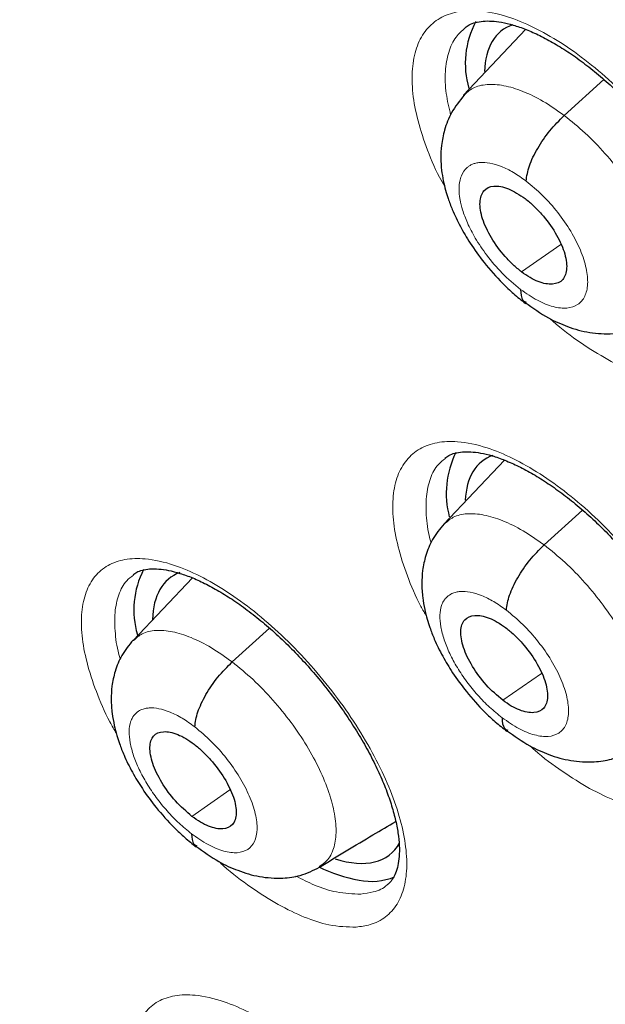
# Model space of a CAD drawing. Header units: millimetres. Extents: x 8 to 2314, y 12 to 2305.
# Tile 116 of 156: x 2139.71 to 2144.67, y 871.82 to 880.17. Entities that reach past the tile are written whole.
import ezdxf

# ---------------------------------------------------------------- set-up
doc = ezdxf.new("R2010")
doc.units = ezdxf.units.MM

msp = doc.modelspace()

# ---------------------------------------------------------------- linework, layer by layer
at = {"color": 7, "linetype": 'Continuous', "lineweight": 30}
for p, q in [((2143.9959, 880.0839), (2143.4683, 879.526)), ((2143.8161, 876.4313), (2143.3035, 875.8892)), ((2141.1708, 875.4327), (2140.669, 874.9024))]:
    msp.add_line(p, q, dxfattribs=at)
at = {"color": 252, "linetype": 'Continuous', "lineweight": 0}
for p, q in [((2144.323, 879.3538), (2144.6592, 879.6583)), ((2143.9609, 878.027), (2144.2935, 878.2587)), ((2144.1528, 875.7118), (2144.4787, 876.007)), ((2141.5086, 874.7198), (2141.8243, 875.0058)), ((2143.8021, 874.3942), (2144.1296, 874.6223)), ((2141.1674, 873.4097), (2141.489, 873.6338))]:
    msp.add_line(p, q, dxfattribs=at)
at = {"color": 7, "linetype": 'Continuous', "lineweight": 30}
for centre, radius, start, end in [((2144.2353, 879.7956), 0.751, 151.83701, 196.4325), ((2144.1114, 876.1488), 0.7883, 153.97579, 194.65054), ((2141.4328, 875.1603), 0.7583, 153.10835, 196.06018), ((2142.799, 874.0755), 1.2261, 243.01823, 259.90171), ((2142.6865, 873.3986), 0.54, 259.06112, 291.58759)]:
    msp.add_arc(centre, radius, start, end, dxfattribs=at)
for centre, major_axis, ratio, start_param, end_param in [((2144.7262, 878.902), (-0.9382, 1.1667), 0.456638, 6.120912, 6.777343), ((2144.5618, 875.2494), (-0.9382, 1.169), 0.455548, 6.125398, 6.447776), ((2144.5618, 875.2494), (-0.9382, 1.169), 0.455548, 0.16459, 0.4781), ((2141.9106, 874.2567), (-0.9359, 1.17), 0.455938, 6.135633, 6.782574), ((2141.9106, 874.2567), (-0.9359, 1.17), 0.455938, 2.541487, 3.324237)]:
    msp.add_ellipse(centre, major_axis=major_axis, ratio=ratio, start_param=start_param, end_param=end_param, dxfattribs=at)
for points, knots in [([(2175.5453, 851.819), (2175.6218, 851.8787), (2175.772, 851.9959), (2175.9747, 852.1628), (2176.1546, 852.3164), (2176.3114, 852.4552), (2176.4573, 852.5888), (2176.5903, 852.7144), (2176.7156, 852.8363), (2176.8372, 852.958), (2176.9654, 853.0901), (2177.0976, 853.231), (2177.2254, 853.3719), (2177.3406, 853.5029), (2177.4432, 853.6231), (2177.5598, 853.7633), (2177.6905, 853.9258), (2177.8376, 854.1168), (2177.9806, 854.3105), (2178.1218, 854.5103), (2178.2607, 854.7157), (2178.3898, 854.9154), (2178.5091, 855.1079), (2178.619, 855.2925), (2178.7292, 855.4851), (2178.8435, 855.6935), (2178.9653, 855.9263), (2179.094, 856.1855), (2179.2394, 856.4963), (2179.3917, 856.8465), (2179.5423, 857.2233), (2179.6752, 857.5843), (2179.772, 857.8693), (2179.8393, 858.0794), (2179.8823, 858.2181), (2179.9218, 858.3495), (2179.9578, 858.4735), (2179.9934, 858.5994), (2180.0331, 858.7445), (2180.0808, 858.9262), (2180.1752, 859.3051), (2180.2973, 859.8637), (2180.4086, 860.497), (2180.4844, 861.0196), (2180.5355, 861.4325), (2180.5775, 861.8363), (2180.6112, 862.2302), (2180.6369, 862.6086), (2180.6565, 862.9834), (2180.6697, 863.3418), (2180.6771, 863.675), (2180.68, 863.9558), (2180.6801, 864.1829), (2180.679, 864.3403), (2180.6778, 864.4412), (2180.6768, 864.5126), (2180.6753, 864.6011), (2180.6728, 864.7252), (2180.6687, 864.8891), (2180.6624, 865.0861), (2180.6509, 865.3774), (2180.6313, 865.7629), (2180.599, 866.2502), (2180.5555, 866.7765), (2180.4993, 867.3422), (2180.4299, 867.937), (2180.3332, 868.6576), (2180.2042, 869.4858), (2180.0368, 870.4137), (2179.8486, 871.3387), (2179.641, 872.2576), (2179.4158, 873.1673), (2179.1812, 874.0434), (2178.9371, 874.8945), (2178.6558, 875.8172), (2178.3242, 876.837), (2177.9302, 877.9697), (2177.4965, 879.1398), (2177.0217, 880.3471), (2176.5421, 881.4995), (2176.0655, 882.5911), (2175.5992, 883.6164), (2175.1058, 884.6592), (2174.5918, 885.705), (2174.019, 886.8291), (2173.3906, 888.0159), (2172.7058, 889.2588), (2172.0184, 890.4606), (2171.3318, 891.6202), (2170.6528, 892.7303), (2169.9845, 893.7904), (2169.318, 894.8182), (2168.6285, 895.8528), (2167.933, 896.8675), (2167.2261, 897.8717), (2166.5128, 898.8597), (2165.7549, 899.8828), (2164.9511, 900.9391), (2164.1004, 902.0269), (2163.3043, 903.0165), (2162.5737, 903.903), (2161.9187, 904.682), (2161.241, 905.4717), (2160.5406, 906.2708), (2159.8264, 907.0684), (2159.1127, 907.8484), (2158.3548, 908.6592), (2157.5627, 909.4873), (2156.7417, 910.3245), (2155.9589, 911.1038), (2155.2159, 911.827), (2154.5139, 912.4958), (2153.8539, 913.1118), (2153.3082, 913.6114), (2152.8688, 914.0078), (2152.5299, 914.3102), (2152.2187, 914.5851), (2151.9432, 914.8263), (2151.7294, 915.012), (2151.5698, 915.1499), (2151.4518, 915.2513), (2151.327, 915.3583), (2151.1743, 915.4887), (2150.977, 915.6563), (2150.7246, 915.8691), (2150.4141, 916.1287), (2150.0439, 916.4349), (2149.6379, 916.7664), (2149.2185, 917.1043), (2148.682, 917.5306), (2148.0447, 918.0273), (2147.3417, 918.5615), (2146.7066, 919.0332), (2146.1212, 919.4592), (2145.5349, 919.8771), (2144.9201, 920.3059), (2144.268, 920.75), (2143.5784, 921.2075), (2142.8629, 921.6687), (2142.1454, 922.1178), (2141.4507, 922.5378), (2140.9865, 922.8131), (2140.7547, 922.9451), (2140.7408, 922.953)], [0, 0, 0, 0, 0.004208, 0.008266, 0.012194, 0.015925, 0.019283, 0.022264, 0.025087, 0.027813, 0.031053, 0.034635, 0.037977, 0.041032, 0.043801, 0.046284, 0.05063, 0.05481, 0.059092, 0.063478, 0.067924, 0.072392, 0.076228, 0.080045, 0.083867, 0.088052, 0.092716, 0.09786, 0.103418, 0.110857, 0.117881, 0.124491, 0.130655, 0.133242, 0.135688, 0.137993, 0.140157, 0.14218, 0.144549, 0.147706, 0.151607, 0.164055, 0.175863, 0.182587, 0.189083, 0.195351, 0.201391, 0.207197, 0.212552, 0.218242, 0.223129, 0.227214, 0.230495, 0.232973, 0.234012, 0.234841, 0.236051, 0.237829, 0.240176, 0.243078, 0.246233, 0.252549, 0.25933, 0.266575, 0.274284, 0.28244, 0.290603, 0.303052, 0.315037, 0.326558, 0.338385, 0.349678, 0.360437, 0.370662, 0.380725, 0.393824, 0.40725, 0.421007, 0.435095, 0.449518, 0.461086, 0.472865, 0.484854, 0.496904, 0.50868, 0.523252, 0.537359, 0.550999, 0.564172, 0.576875, 0.588892, 0.600453, 0.612159, 0.624546, 0.635591, 0.647127, 0.659155, 0.671674, 0.684685, 0.698189, 0.707561, 0.717157, 0.726977, 0.737022, 0.747285, 0.757391, 0.767124, 0.778971, 0.790214, 0.800851, 0.810883, 0.820308, 0.829125, 0.837335, 0.84209, 0.846614, 0.850795, 0.854431, 0.857519, 0.859243, 0.860732, 0.862169, 0.864156, 0.866741, 0.869923, 0.874067, 0.87892, 0.884427, 0.88995, 0.895311, 0.905366, 0.914791, 0.922673, 0.930063, 0.937545, 0.945449, 0.95395, 0.96289, 0.972271, 0.981812, 0.990881, 0.999452, 1, 1, 1, 1]), ([(2132.4766, 915.578), (2132.5933, 915.5103), (2132.9315, 915.3141), (2133.4933, 914.9785), (2134.1626, 914.5667), (2134.8341, 914.141), (2135.5074, 913.7017), (2136.1823, 913.2489), (2136.8584, 912.7829), (2137.5355, 912.3039), (2138.2131, 911.812), (2138.8912, 911.3075), (2139.5692, 910.7905), (2140.247, 910.2614), (2140.9242, 909.7203), (2141.6006, 909.1675), (2142.2757, 908.6032), (2142.9494, 908.0277), (2143.6214, 907.4411), (2144.2913, 906.8439), (2144.9588, 906.2361), (2145.6236, 905.6182), (2146.2856, 904.9903), (2146.9443, 904.3527), (2147.5994, 903.7058), (2148.2508, 903.0497), (2148.898, 902.3848), (2149.5409, 901.7114), (2150.179, 901.0298), (2150.8123, 900.3402), (2151.4403, 899.6429), (2152.0628, 898.9383), (2152.6795, 898.2267), (2153.2902, 897.5084), (2153.8946, 896.7837), (2154.4924, 896.0528), (2155.0833, 895.3162), (2155.6672, 894.5742), (2156.2437, 893.8271), (2156.8126, 893.0751), (2157.3737, 892.3187), (2157.9266, 891.5581), (2158.4712, 890.7938), (2159.0073, 890.0259), (2159.5345, 889.255), (2160.0527, 888.4813), (2160.5616, 887.7051), (2161.061, 886.9267), (2161.5507, 886.1467), (2162.0305, 885.3652), (2162.5002, 884.5826), (2162.9596, 883.7992), (2163.4084, 883.0155), (2163.8465, 882.2317), (2164.2736, 881.4482), (2164.6897, 880.6654), (2165.0945, 879.8835), (2165.4879, 879.103), (2165.8696, 878.3241), (2166.2395, 877.5473), (2166.5975, 876.7728), (2166.9434, 876.001), (2167.2771, 875.2323), (2167.5983, 874.467), (2167.9071, 873.7053), (2168.2032, 872.9478), (2168.4865, 872.1947), (2168.7569, 871.4462), (2169.0143, 870.7029), (2169.2586, 869.965), (2169.4897, 869.2327), (2169.7074, 868.5066), (2169.9118, 867.7868), (2170.1027, 867.0737), (2170.2801, 866.3677), (2170.4438, 865.669), (2170.5939, 864.9779), (2170.7302, 864.2947), (2170.8528, 863.6199), (2170.9616, 862.9536), (2171.0565, 862.2961), (2171.1376, 861.6478), (2171.2048, 861.0089), (2171.2581, 860.3797), (2171.2975, 859.7605), (2171.323, 859.1516), (2171.3346, 858.5531), (2171.3324, 857.9655), (2171.3163, 857.3888), (2171.2864, 856.8234), (2171.2427, 856.2695), (2171.1853, 855.7273), (2171.1143, 855.197), (2171.0295, 854.6788), (2170.9312, 854.173), (2170.8193, 853.6797), (2170.694, 853.199), (2170.5552, 852.7312), (2170.403, 852.2764), (2170.2375, 851.8347), (2170.0587, 851.4064), (2169.8666, 850.9915), (2169.6613, 850.5901), (2169.4429, 850.2025), (2169.2113, 849.8288), (2168.9667, 849.4691), (2168.709, 849.1235), (2168.4382, 848.7923), (2168.1549, 848.4753), (2167.8574, 848.1745), (2167.646, 847.9723), (2167.5303, 847.8747), (2167.5219, 847.8676)], [0, 0, 0, 0, 0.004838, 0.014026, 0.023215, 0.032405, 0.041597, 0.050789, 0.059983, 0.069178, 0.078374, 0.087571, 0.096768, 0.105967, 0.115167, 0.124367, 0.133568, 0.14277, 0.151973, 0.161176, 0.17038, 0.179584, 0.188789, 0.197994, 0.2072, 0.216407, 0.225613, 0.23482, 0.244028, 0.253235, 0.262443, 0.271651, 0.280859, 0.290068, 0.299276, 0.308484, 0.317693, 0.326902, 0.33611, 0.345319, 0.354527, 0.363735, 0.372943, 0.382151, 0.391359, 0.400566, 0.409773, 0.41898, 0.428186, 0.437392, 0.446598, 0.455803, 0.465007, 0.474211, 0.483414, 0.492617, 0.501819, 0.51102, 0.520221, 0.52942, 0.538619, 0.547817, 0.557014, 0.56621, 0.575405, 0.584599, 0.593791, 0.602983, 0.612173, 0.621362, 0.63055, 0.639736, 0.648921, 0.658105, 0.667287, 0.676468, 0.685647, 0.694825, 0.704002, 0.713177, 0.722351, 0.731523, 0.740695, 0.749866, 0.759036, 0.768205, 0.777375, 0.786544, 0.795714, 0.804885, 0.814057, 0.823231, 0.832408, 0.841589, 0.850774, 0.859966, 0.869163, 0.878369, 0.887585, 0.896811, 0.906049, 0.9153, 0.924566, 0.933848, 0.943146, 0.952461, 0.961792, 0.97114, 0.980503, 0.989879, 0.999266, 1, 1, 1, 1]), ([(2137.9343, 896.1231), (2138.019, 896.0568), (2138.2645, 895.8645), (2138.6706, 895.5371), (2139.1523, 895.1374), (2139.6329, 894.7261), (2140.1121, 894.3038), (2140.5894, 893.8708), (2141.0644, 893.4276), (2141.5366, 892.9744), (2142.0057, 892.5118), (2142.4712, 892.0399), (2142.9327, 891.5594), (2143.3897, 891.0706), (2143.842, 890.5738), (2144.289, 890.0696), (2144.7304, 889.5584), (2145.1658, 889.0407), (2145.5948, 888.5168), (2146.0171, 887.9872), (2146.4322, 887.4525), (2146.8398, 886.913), (2147.2396, 886.3692), (2147.6312, 885.8217), (2148.0142, 885.2709), (2148.3883, 884.7173), (2148.7533, 884.1613), (2149.1088, 883.6035), (2149.4544, 883.0444), (2149.79, 882.4844), (2150.1151, 881.9241), (2150.4296, 881.364), (2150.7332, 880.8046), (2151.0256, 880.2463), (2151.3066, 879.6897), (2151.576, 879.1353), (2151.8334, 878.5835), (2152.0789, 878.035), (2152.312, 877.4902), (2152.5327, 876.9496), (2152.7409, 876.4138), (2152.9362, 875.8831), (2153.1187, 875.3582), (2153.2882, 874.8395), (2153.4446, 874.3274), (2153.5878, 873.8226), (2153.7177, 873.3255), (2153.8343, 872.8365), (2153.9376, 872.3561), (2154.0276, 871.8848), (2154.1042, 871.4231), (2154.1675, 870.9713), (2154.2176, 870.5299), (2154.2545, 870.0993), (2154.2783, 869.6798), (2154.2892, 869.2719), (2154.2872, 868.8759), (2154.2726, 868.4921), (2154.2454, 868.1208), (2154.206, 867.7623), (2154.1544, 867.4167), (2154.0909, 867.0842), (2154.0157, 866.7649), (2153.9288, 866.4589), (2153.8304, 866.166), (2153.7206, 865.8864), (2153.5992, 865.6197), (2153.4663, 865.366), (2153.3216, 865.1251), (2153.1647, 864.8967), (2152.9953, 864.6809), (2152.8125, 864.4781), (2152.6291, 864.2982), (2152.5008, 864.1931), (2152.4426, 864.1453)], [0, 0, 0, 0, 0.007342, 0.021294, 0.0352524, 0.0492178, 0.0631898, 0.0771678, 0.0911513, 0.1051397, 0.1191326, 0.1331294, 0.1471298, 0.1611331, 0.1751391, 0.1891472, 0.203157, 0.2171681, 0.23118, 0.2451924, 0.2592047, 0.2732164, 0.2872272, 0.3012365, 0.315244, 0.3292491, 0.3432516, 0.3572508, 0.3712464, 0.3852379, 0.3992247, 0.4132065, 0.4271826, 0.4411525, 0.4551157, 0.4690717, 0.4830198, 0.4969595, 0.5108901, 0.5248111, 0.5387219, 0.5526218, 0.5665103, 0.5803868, 0.5942506, 0.6081014, 0.6219388, 0.6357623, 0.6495718, 0.6633672, 0.6771489, 0.6909172, 0.7046731, 0.7184178, 0.7321533, 0.745882, 0.7596075, 0.7733332, 0.7870638, 0.800806, 0.8145682, 0.8283607, 0.8421961, 0.8560896, 0.8700589, 0.8841249, 0.898311, 0.9126428, 0.9271466, 0.9418466, 0.956761, 0.9718953, 0.9872348, 1, 1, 1, 1]), ([(2143.482, 880.0978), (2143.493, 880.1064), (2143.5167, 880.125), (2143.567, 880.1432), (2143.6315, 880.1549), (2143.7058, 880.1559), (2143.7916, 880.1456), (2143.8893, 880.1226), (2143.9984, 880.085), (2144.1161, 880.0326), (2144.24, 879.9662), (2144.3681, 879.8858), (2144.499, 879.7919), (2144.6306, 879.6859), (2144.7614, 879.5688), (2144.8894, 879.4417), (2145.0132, 879.3065), (2145.1313, 879.1646), (2145.242, 879.0176), (2145.3441, 878.8674), (2145.4366, 878.7158), (2145.5182, 878.5649), (2145.5878, 878.4166), (2145.6453, 878.2725), (2145.6897, 878.1356), (2145.7208, 878.0073), (2145.7392, 877.8889), (2145.7452, 877.7829), (2145.7398, 877.6919), (2145.7246, 877.6144), (2145.701, 877.5513), (2145.6723, 877.5033), (2145.6477, 877.4804), (2145.635, 877.4687)], [0, 0, 0, 0, 0.0291771, 0.0627611, 0.0947094, 0.1249431, 0.154336, 0.1855102, 0.2172389, 0.2490101, 0.2811807, 0.3136978, 0.3461585, 0.3788841, 0.4119087, 0.4447963, 0.4777563, 0.5110224, 0.5439926, 0.576969, 0.6101981, 0.6430301, 0.6757415, 0.7086501, 0.7410925, 0.7729436, 0.805232, 0.8370932, 0.8680851, 0.8995399, 0.9319329, 0.9648716, 1, 1, 1, 1]), ([(2143.4748, 879.5258), (2143.4362, 879.4781), (2143.3649, 879.3899), (2143.307, 879.2403), (2143.2806, 879.1093), (2143.2747, 878.9929), (2143.2813, 878.8936), (2143.2962, 878.802), (2143.3156, 878.7222), (2143.3409, 878.6407), (2143.3791, 878.5398), (2143.4393, 878.4133), (2143.5292, 878.2616), (2143.6478, 878.0966), (2143.7747, 877.9533), (2143.8946, 877.839), (2143.9605, 877.7873), (2143.9946, 877.7606)], [0, 0, 0, 0, 0.097414, 0.179888, 0.247528, 0.301147, 0.354497, 0.40011, 0.440622, 0.476456, 0.525828, 0.603041, 0.679087, 0.770591, 0.877385, 0.936654, 1, 1, 1, 1]), ([(2143.9993, 878.798), (2144.006, 878.8393), (2144.0193, 878.922), (2144.0933, 879.0748), (2144.1973, 879.2283), (2144.2811, 879.312), (2144.323, 879.3538)], [0, 0, 0, 0, 0.249476, 0.49989, 0.750057, 1, 1, 1, 1]), ([(2143.9609, 878.027), (2143.9369, 878.0465), (2143.889, 878.0855), (2143.7985, 878.1807), (2143.6996, 878.3149), (2143.6218, 878.4804), (2143.5998, 878.6233), (2143.6335, 878.7245), (2143.7205, 878.7651), (2143.8467, 878.7436), (2143.9434, 878.6804), (2143.9918, 878.6488)], [0, 0, 0, 0, 0.0627146, 0.1254277, 0.2505328, 0.374951, 0.4997891, 0.6247278, 0.7497438, 0.8748501, 1, 1, 1, 1]), ([(2143.9918, 878.6488), (2144.0158, 878.6294), (2144.0638, 878.5907), (2144.1543, 878.4952), (2144.2525, 878.3607), (2144.331, 878.1953), (2144.3527, 878.0527), (2144.3189, 877.9521), (2144.2303, 877.9133), (2144.1263, 877.9321), (2144.0332, 877.9757), (2143.985, 878.0099), (2143.9609, 878.027)], [0, 0, 0, 0, 0.062836, 0.125537, 0.250827, 0.375523, 0.499999, 0.624475, 0.749172, 0.874462, 0.937164, 1, 1, 1, 1]), ([(2143.9536, 877.878), (2143.9551, 877.8427), (2143.9573, 877.7909), (2143.9906, 877.7745), (2144.0012, 877.7692)], [0, 0, 0, 0, 0.683682, 1, 1, 1, 1]), ([(2143.9914, 877.7671), (2144.0569, 877.7209), (2144.1743, 877.6381), (2144.3578, 877.5571), (2144.5353, 877.5071), (2144.7237, 877.4973), (2144.8959, 877.524), (2144.9914, 877.5712), (2145.0444, 877.5974)], [0, 0, 0, 0, 0.195071, 0.349879, 0.524619, 0.698723, 0.833045, 1, 1, 1, 1]), ([(2143.3122, 876.4477), (2143.3227, 876.4559), (2143.3451, 876.4736), (2143.3935, 876.491), (2143.4564, 876.5022), (2143.5294, 876.503), (2143.6142, 876.4926), (2143.7111, 876.4696), (2143.8194, 876.432), (2143.9365, 876.3798), (2144.0599, 876.3136), (2144.1878, 876.2334), (2144.3186, 876.1398), (2144.4503, 876.0342), (2144.5814, 875.9176), (2144.7099, 875.791), (2144.8344, 875.6562), (2144.9533, 875.5148), (2145.0649, 875.3684), (2145.1681, 875.2187), (2145.2619, 875.0677), (2145.3447, 874.9174), (2145.4158, 874.7697), (2145.4747, 874.6262), (2145.5206, 874.4898), (2145.5532, 874.3621), (2145.5731, 874.2443), (2145.5806, 874.1388), (2145.5766, 874.0485), (2145.5627, 873.9718), (2145.5409, 873.9093), (2145.5125, 873.8635), (2145.4919, 873.837), (2145.4759, 873.8275), (2145.4746, 873.8267)], [0, 0, 0, 0, 0.028949, 0.062287, 0.094029, 0.124159, 0.153446, 0.184536, 0.216131, 0.247799, 0.279869, 0.31231, 0.344709, 0.377353, 0.410323, 0.443174, 0.476057, 0.50927, 0.542201, 0.575125, 0.608298, 0.641099, 0.673741, 0.706587, 0.739, 0.770745, 0.802948, 0.834748, 0.865658, 0.896892, 0.929116, 0.961857, 0.996863, 1, 1, 1, 1]), ([(2143.3038, 875.8899), (2143.2689, 875.8472), (2143.2032, 875.7669), (2143.1476, 875.6291), (2143.1205, 875.5021), (2143.1134, 875.3807), (2143.121, 875.271), (2143.1383, 875.1704), (2143.1597, 875.0857), (2143.1864, 875.0013), (2143.2262, 874.8983), (2143.2888, 874.7695), (2143.3801, 874.619), (2143.4983, 874.4575), (2143.6232, 874.3184), (2143.7403, 874.2079), (2143.8042, 874.1578), (2143.8372, 874.1319)], [0, 0, 0, 0, 0.086437, 0.162649, 0.228737, 0.285097, 0.346385, 0.397227, 0.440188, 0.476848, 0.530065, 0.608994, 0.685035, 0.775516, 0.880332, 0.938256, 1, 1, 1, 1]), ([(2143.8324, 875.1586), (2143.8386, 875.1995), (2143.851, 875.2815), (2143.9241, 875.4336), (2144.0274, 875.5867), (2144.111, 875.6701), (2144.1528, 875.7118)], [0, 0, 0, 0, 0.249869, 0.500063, 0.749907, 1, 1, 1, 1]), ([(2140.6678, 875.4582), (2140.6774, 875.4659), (2140.6984, 875.4825), (2140.7441, 875.4989), (2140.807, 875.51), (2140.8814, 875.5099), (2140.9687, 875.4976), (2141.0647, 875.4731), (2141.1722, 875.4341), (2141.2887, 875.3804), (2141.4115, 875.3127), (2141.5389, 875.2311), (2141.6691, 875.1362), (2141.8004, 875.0294), (2141.9309, 874.9117), (2142.0588, 874.7842), (2142.1828, 874.6487), (2142.3012, 874.5068), (2142.4125, 874.36), (2142.5153, 874.2102), (2142.6087, 874.0592), (2142.6913, 873.9091), (2142.7622, 873.7617), (2142.821, 873.6188), (2142.8668, 873.4832), (2142.8994, 873.3564), (2142.9194, 873.2397), (2142.927, 873.1357), (2142.9233, 873.0469), (2142.9099, 872.9721), (2142.8888, 872.9116), (2142.8616, 872.8682), (2142.8425, 872.8435), (2142.8276, 872.8348), (2142.8267, 872.8343)], [0, 0, 0, 0, 0.028334, 0.061554, 0.093169, 0.126615, 0.155687, 0.186493, 0.218012, 0.249643, 0.281697, 0.314115, 0.346493, 0.379142, 0.412093, 0.444908, 0.477798, 0.510995, 0.543898, 0.576805, 0.609965, 0.642731, 0.675371, 0.708201, 0.740564, 0.772305, 0.804473, 0.836186, 0.866985, 0.898161, 0.930256, 0.962856, 0.997855, 1, 1, 1, 1]), ([(2143.8021, 874.3942), (2143.7542, 874.4355), (2143.6584, 874.518), (2143.5384, 874.6818), (2143.4606, 874.8457), (2143.4371, 874.9879), (2143.4704, 875.0871), (2143.5583, 875.1243), (2143.6617, 875.1048), (2143.7542, 875.0613), (2143.8023, 875.0276), (2143.8264, 875.0107)], [0, 0, 0, 0, 0.125194, 0.250343, 0.375439, 0.500471, 0.62505, 0.749598, 0.874737, 0.937346, 1, 1, 1, 1]), ([(2143.8264, 875.0107), (2143.8504, 874.9913), (2143.8984, 874.9526), (2143.9892, 874.8573), (2144.0881, 874.7233), (2144.1676, 874.5588), (2144.1906, 874.4172), (2144.1581, 874.3177), (2144.0707, 874.2797), (2143.9673, 874.299), (2143.8745, 874.3428), (2143.8263, 874.3771), (2143.8021, 874.3942)], [0, 0, 0, 0, 0.0628364, 0.1255375, 0.2508276, 0.375525, 0.5000017, 0.6244768, 0.7491728, 0.8744629, 0.937164, 1, 1, 1, 1]), ([(2140.6683, 874.905), (2140.6339, 874.8629), (2140.5689, 874.7834), (2140.5139, 874.647), (2140.487, 874.5206), (2140.4802, 874.3988), (2140.4883, 874.2881), (2140.5063, 874.1863), (2140.5284, 874.1008), (2140.5558, 874.0162), (2140.596, 873.9136), (2140.6587, 873.7857), (2140.7498, 873.6361), (2140.8673, 873.4756), (2140.9913, 873.3371), (2141.1072, 873.227), (2141.1705, 873.1769), (2141.2031, 873.1511)], [0, 0, 0, 0, 0.085471, 0.161181, 0.227213, 0.283928, 0.346259, 0.398036, 0.441473, 0.478217, 0.531413, 0.610186, 0.686025, 0.776235, 0.880717, 0.938454, 1, 1, 1, 1]), ([(2141.1909, 874.1688), (2141.1968, 874.2094), (2141.2085, 874.2907), (2141.2807, 874.4422), (2141.3836, 874.595), (2141.4669, 874.6781), (2141.5086, 874.7198)], [0, 0, 0, 0, 0.250305, 0.500255, 0.749752, 1, 1, 1, 1]), ([(2143.7965, 874.2465), (2143.7983, 874.2114), (2143.8009, 874.161), (2143.8338, 874.1452), (2143.8437, 874.1404)], [0, 0, 0, 0, 0.69895, 1, 1, 1, 1]), ([(2141.1674, 873.4097), (2141.1196, 873.4511), (2141.0242, 873.5338), (2140.9048, 873.6979), (2140.8269, 873.861), (2140.8013, 874.0033), (2140.8334, 874.1014), (2140.9193, 874.1389), (2141.0223, 874.1175), (2141.1144, 874.073), (2141.1623, 874.0389), (2141.1862, 874.0219)], [0, 0, 0, 0, 0.125132, 0.250068, 0.375246, 0.500076, 0.62484, 0.749386, 0.874562, 0.937284, 1, 1, 1, 1]), ([(2143.8342, 874.1382), (2143.8994, 874.0921), (2144.0165, 874.0094), (2144.1993, 873.9279), (2144.3758, 873.8772), (2144.5645, 873.8661), (2144.7377, 873.892), (2144.8338, 873.9394), (2144.8871, 873.9657)], [0, 0, 0, 0, 0.194413, 0.348775, 0.52309, 0.697367, 0.832235, 1, 1, 1, 1]), ([(2141.1862, 874.0219), (2141.2101, 874.0024), (2141.2579, 873.9635), (2141.3485, 873.868), (2141.4473, 873.7341), (2141.5273, 873.5699), (2141.5512, 873.4291), (2141.5199, 873.3305), (2141.4338, 873.2936), (2141.3314, 873.3137), (2141.2393, 873.3581), (2141.1914, 873.3925), (2141.1674, 873.4097)], [0, 0, 0, 0, 0.062836, 0.125536, 0.250825, 0.375524, 0.500003, 0.624478, 0.749176, 0.874464, 0.937164, 1, 1, 1, 1]), ([(2142.2475, 872.9803), (2142.3996, 873.0714), (2142.6172, 873.2017), (2142.8306, 873.3294), (2142.8948, 873.3678)], [0, 0, 0, 0, 0.698948, 1, 1, 1, 1]), ([(2141.163, 873.2631), (2141.1651, 873.2281), (2141.1679, 873.1791), (2141.2002, 873.1638), (2141.2094, 873.1594)], [0, 0, 0, 0, 0.71498, 1, 1, 1, 1]), ([(2141.2003, 873.1573), (2141.2649, 873.111), (2141.3809, 873.028), (2141.5621, 872.9455), (2141.7366, 872.8935), (2141.925, 872.8805), (2142.0991, 872.9051), (2142.1959, 872.9526), (2142.2496, 872.9789)], [0, 0, 0, 0, 0.193778, 0.34766, 0.521321, 0.695669, 0.83118, 1, 1, 1, 1])]:
    msp.add_open_spline(points, degree=3, knots=knots, dxfattribs=at)
at = {"color": 252, "linetype": 'Continuous', "lineweight": 0}
for points, knots in [([(2139.796, 922.862), (2140.7849, 922.2681), (2142.7628, 921.0803), (2145.7697, 918.9737), (2148.776, 916.6494), (2151.7628, 914.1014), (2154.7055, 911.356), (2157.5814, 908.4331), (2160.3678, 905.356), (2163.0429, 902.1486), (2165.5859, 898.8361), (2167.9768, 895.4445), (2170.1969, 892.0003), (2172.2288, 888.5305), (2174.0565, 885.0621), (2175.6659, 881.6225), (2177.0442, 878.2385), (2178.1808, 874.9366), (2179.0666, 871.7426), (2179.6947, 868.6816), (2180.0603, 865.7776), (2180.1605, 863.0533), (2179.9946, 860.5298), (2179.5632, 858.2277), (2178.8722, 856.1621), (2177.9181, 854.3602), (2176.8218, 852.9015), (2175.9366, 852.1814), (2175.5444, 851.8624)], [0, 0, 0, 0, 0.038767, 0.077534, 0.116301, 0.155068, 0.193835, 0.232602, 0.271368, 0.310135, 0.348902, 0.387669, 0.426436, 0.465203, 0.50397, 0.542737, 0.581504, 0.620271, 0.659038, 0.697805, 0.736572, 0.775338, 0.814105, 0.852872, 0.891639, 0.930406, 0.969173, 1, 1, 1, 1]), ([(2145.3581, 877.1001), (2145.4007, 877.1063), (2145.4987, 877.1206), (2145.6221, 877.1879), (2145.724, 877.2994), (2145.7876, 877.4513), (2145.8134, 877.6369), (2145.7987, 877.8526), (2145.7457, 878.0909), (2145.6544, 878.346), (2145.5287, 878.6102), (2145.3709, 878.876), (2145.1867, 879.1362), (2144.9802, 879.3829), (2144.7582, 879.6098), (2144.5264, 879.8095), (2144.2916, 879.9775), (2144.0605, 880.1077), (2143.8213, 880.2052), (2143.6019, 880.2496), (2143.4119, 880.2391), (2143.2644, 880.1855), (2143.1504, 880.0881), (2143.0717, 879.9513), (2143.032, 879.7774), (2143.0311, 879.5727), (2143.0698, 879.3419), (2143.1483, 879.0924), (2143.2304, 878.8917), (2143.2949, 878.7766), (2143.3099, 878.7498)], [0, 0, 0, 0, 0.028142, 0.064751, 0.10136, 0.137965, 0.174571, 0.211172, 0.247773, 0.284373, 0.320972, 0.357571, 0.394171, 0.430773, 0.467375, 0.503981, 0.540587, 0.577196, 0.613805, 0.659483, 0.696089, 0.732696, 0.769303, 0.805909, 0.842513, 0.879117, 0.915718, 0.952318, 0.988917, 1, 1, 1, 1]), ([(2143.3599, 879.3576), (2143.3458, 879.4191), (2143.3152, 879.5518), (2143.3101, 879.7316), (2143.3383, 879.893), (2143.3945, 880.0191), (2143.456, 880.0725), (2143.4837, 880.0966)], [0, 0, 0, 0, 0.184358, 0.397784, 0.611209, 0.824633, 1, 1, 1, 1]), ([(2143.4699, 879.5241), (2143.4948, 879.5466), (2143.548, 879.5947), (2143.6649, 879.622), (2143.8082, 879.6131), (2143.9702, 879.5636), (2144.144, 879.4802), (2144.2634, 879.3959), (2144.323, 879.3538)], [0, 0, 0, 0, 0.1499138, 0.3198136, 0.4897104, 0.6598299, 0.8299606, 1, 1, 1, 1]), ([(2144.323, 879.3538), (2144.3826, 879.306), (2144.5016, 879.2104), (2144.6709, 879.0337), (2144.8256, 878.8427), (2144.9599, 878.6413), (2145.0678, 878.4379), (2145.1456, 878.2402), (2145.1889, 878.0565), (2145.1985, 877.8928), (2145.1734, 877.7557), (2145.1222, 877.6531), (2145.0648, 877.6158), (2145.0395, 877.5994)], [0, 0, 0, 0, 0.092843, 0.185562, 0.27832, 0.371045, 0.463758, 0.556392, 0.648977, 0.741685, 0.834394, 0.926979, 1, 1, 1, 1]), ([(2143.9536, 877.878), (2143.9001, 877.9224), (2143.7982, 878.0068), (2143.6679, 878.1619), (2143.5693, 878.308), (2143.5017, 878.4387), (2143.4603, 878.548), (2143.4415, 878.6236), (2143.4342, 878.6729), (2143.4317, 878.7031), (2143.431, 878.7286), (2143.4314, 878.7477), (2143.433, 878.7696), (2143.4377, 878.8015), (2143.4545, 878.8576), (2143.4843, 878.9009), (2143.5203, 878.9281), (2143.5447, 878.9411), (2143.5736, 878.9507), (2143.621, 878.9582), (2143.6917, 878.9537), (2143.7888, 878.9244), (2143.8927, 878.8743), (2143.9638, 878.8234), (2143.9993, 878.798)], [0, 0, 0, 0, 0.093799, 0.178611, 0.254547, 0.321538, 0.379603, 0.428669, 0.44985, 0.4688, 0.485523, 0.500015, 0.50769, 0.531876, 0.571275, 0.647243, 0.670429, 0.69526, 0.721742, 0.749897, 0.812985, 0.875685, 0.937959, 1, 1, 1, 1]), ([(2143.9993, 878.798), (2144.0467, 878.7589), (2144.1415, 878.6808), (2144.272, 878.5318), (2144.3825, 878.3718), (2144.4653, 878.209), (2144.5148, 878.0551), (2144.5275, 877.9204), (2144.5028, 877.8142), (2144.4421, 877.7438), (2144.3498, 877.7137), (2144.232, 877.7267), (2144.0967, 877.7791), (2144.0013, 877.8451), (2143.9536, 877.878)], [0, 0, 0, 0, 0.083336, 0.16667, 0.250003, 0.333335, 0.416667, 0.5, 0.583335, 0.666665, 0.749997, 0.83333, 0.916664, 1, 1, 1, 1]), ([(2144.2, 877.6327), (2144.2089, 877.6245), (2144.2936, 877.5458), (2144.4607, 877.4246), (2144.6936, 877.2768), (2144.9187, 877.1731), (2145.1482, 877.1017), (2145.2835, 877.1007), (2145.3581, 877.1001)], [0, 0, 0, 0, 0.021985, 0.208939, 0.395893, 0.582862, 0.769832, 1, 1, 1, 1]), ([(2145.2027, 873.4603), (2145.2445, 873.4661), (2145.3412, 873.4796), (2145.4629, 873.5451), (2145.5631, 873.6548), (2145.625, 873.8049), (2145.649, 873.9886), (2145.6326, 874.2024), (2145.5779, 874.439), (2145.485, 874.6926), (2145.3579, 874.9553), (2145.1988, 875.2201), (2145.0135, 875.4794), (2144.8063, 875.7255), (2144.5838, 875.9521), (2144.3517, 876.1518), (2144.117, 876.3202), (2143.8863, 876.451), (2143.6479, 876.5495), (2143.4295, 876.5952), (2143.2409, 876.5862), (2143.0948, 876.5343), (2142.9824, 876.4386), (2142.9054, 876.3037), (2142.8675, 876.1316), (2142.8683, 875.9288), (2142.9088, 875.6998), (2142.9888, 875.4519), (2143.0731, 875.2503), (2143.1395, 875.1335), (2143.1558, 875.1048)], [0, 0, 0, 0, 0.027843, 0.064424, 0.101005, 0.137584, 0.174162, 0.210741, 0.247319, 0.2839, 0.32048, 0.357065, 0.393649, 0.430238, 0.466826, 0.503416, 0.540006, 0.576595, 0.613184, 0.658831, 0.695411, 0.73199, 0.76857, 0.805149, 0.841727, 0.878306, 0.914884, 0.951463, 0.988045, 1, 1, 1, 1]), ([(2143.1947, 875.729), (2143.1938, 875.7319), (2143.1693, 875.8084), (2143.1521, 875.9441), (2143.148, 876.1271), (2143.1837, 876.2792), (2143.2393, 876.3875), (2143.2948, 876.4293), (2143.3153, 876.4447)], [0, 0, 0, 0, 0.008519, 0.224894, 0.441264, 0.657633, 0.87401, 1, 1, 1, 1]), ([(2143.3053, 875.8871), (2143.3294, 875.909), (2143.3813, 875.9561), (2143.4969, 875.982), (2143.6392, 875.9721), (2143.8005, 875.922), (2143.9738, 875.8382), (2144.0931, 875.7539), (2144.1528, 875.7118)], [0, 0, 0, 0, 0.14815, 0.318466, 0.488748, 0.659203, 0.829642, 1, 1, 1, 1]), ([(2144.1528, 875.7118), (2144.2123, 875.664), (2144.3314, 875.5684), (2144.5013, 875.3922), (2144.6567, 875.2018), (2144.792, 875.0012), (2144.9012, 874.7988), (2144.9803, 874.6022), (2145.0253, 874.4198), (2145.0364, 874.2574), (2145.013, 874.1216), (2144.9633, 874.0202), (2144.9069, 873.9837), (2144.8821, 873.9677)], [0, 0, 0, 0, 0.09288, 0.185637, 0.278433, 0.371195, 0.463946, 0.556618, 0.649241, 0.741988, 0.834733, 0.927356, 1, 1, 1, 1]), ([(2142.558, 872.4707), (2142.5988, 872.476), (2142.6937, 872.4884), (2142.8133, 872.5519), (2142.9118, 872.6597), (2142.9722, 872.8079), (2142.9947, 872.99), (2142.9772, 873.2023), (2142.9215, 873.4378), (2142.8279, 873.6904), (2142.7003, 873.9526), (2142.5412, 874.2172), (2142.3561, 874.4766), (2142.1493, 874.7231), (2141.9276, 874.9505), (2141.6966, 875.1512), (2141.4631, 875.3208), (2141.2339, 875.4532), (2140.9973, 875.5535), (2140.7809, 875.6013), (2140.5942, 875.5944), (2140.4499, 875.5445), (2140.3392, 875.4508), (2140.2638, 875.3177), (2140.2274, 875.1474), (2140.2295, 874.9461), (2140.271, 874.7184), (2140.3517, 874.4715), (2140.4386, 874.2663), (2140.5076, 874.1455), (2140.5264, 874.1126)], [0, 0, 0, 0, 0.027418, 0.063946, 0.100474, 0.137003, 0.173533, 0.210067, 0.246601, 0.283138, 0.319676, 0.356215, 0.392755, 0.429294, 0.465833, 0.502369, 0.538906, 0.575438, 0.611971, 0.657533, 0.694063, 0.730592, 0.767121, 0.80365, 0.840181, 0.876712, 0.913247, 0.949782, 0.98632, 1, 1, 1, 1]), ([(2140.5593, 874.7429), (2140.5579, 874.7474), (2140.5325, 874.8251), (2140.514, 874.9614), (2140.5087, 875.143), (2140.5429, 875.2934), (2140.5968, 875.3998), (2140.6511, 875.4404), (2140.6708, 875.4551)], [0, 0, 0, 0, 0.012999, 0.228869, 0.444729, 0.660589, 0.876425, 1, 1, 1, 1]), ([(2143.7965, 874.2465), (2143.7608, 874.2751), (2143.6896, 874.3321), (2143.588, 874.4375), (2143.4953, 874.5513), (2143.4146, 874.671), (2143.3496, 874.7919), (2143.3028, 874.9093), (2143.2748, 875.0192), (2143.2661, 875.118), (2143.2768, 875.1889), (2143.2943, 875.2265), (2143.3052, 875.243), (2143.3113, 875.2511), (2143.3162, 875.2565), (2143.3226, 875.2637), (2143.3382, 875.2799), (2143.3662, 875.2987), (2143.4045, 875.3121), (2143.4543, 875.3198), (2143.5248, 875.3151), (2143.6211, 875.2858), (2143.725, 875.2357), (2143.7965, 875.1843), (2143.8324, 875.1586)], [0, 0, 0, 0, 0.062597, 0.12498, 0.187341, 0.249635, 0.311871, 0.374276, 0.436893, 0.499547, 0.562192, 0.597237, 0.606415, 0.615589, 0.624759, 0.626624, 0.642428, 0.68731, 0.719921, 0.749877, 0.812379, 0.874897, 0.93737, 1, 1, 1, 1]), ([(2143.8324, 875.1586), (2143.8798, 875.1196), (2143.9746, 875.0415), (2144.1056, 874.8929), (2144.2169, 874.7336), (2144.3007, 874.5715), (2144.3514, 874.4186), (2144.3655, 874.285), (2144.342, 874.1798), (2144.2826, 874.1103), (2144.1913, 874.081), (2144.0742, 874.0947), (2143.9395, 874.1476), (2143.8442, 874.2136), (2143.7965, 874.2465)], [0, 0, 0, 0, 0.083337, 0.166672, 0.250006, 0.33334, 0.416671, 0.500005, 0.583337, 0.666672, 0.750007, 0.83334, 0.916666, 1, 1, 1, 1]), ([(2140.6707, 874.9002), (2140.6942, 874.9218), (2140.7448, 874.9683), (2140.8584, 874.9932), (2140.9991, 874.982), (2141.1587, 874.9313), (2141.3306, 874.8469), (2141.4493, 874.7621), (2141.5086, 874.7198)], [0, 0, 0, 0, 0.147922, 0.317954, 0.488241, 0.658884, 0.829505, 1, 1, 1, 1]), ([(2141.5086, 874.7198), (2141.5677, 874.6715), (2141.686, 874.5749), (2141.8551, 874.3987), (2142.0101, 874.2085), (2142.1446, 874.0083), (2142.2527, 873.8067), (2142.3322, 873.6111), (2142.3806, 873.4285), (2142.3952, 873.2657), (2142.3721, 873.1323), (2142.3229, 873.0346), (2142.2685, 872.9991), (2142.2449, 872.9837)], [0, 0, 0, 0, 0.093071, 0.186121, 0.279066, 0.371857, 0.464778, 0.557886, 0.650904, 0.743642, 0.836345, 0.929225, 1, 1, 1, 1]), ([(2141.163, 873.2631), (2141.1275, 873.2918), (2141.0566, 873.3491), (2140.9553, 873.4548), (2140.8627, 873.5687), (2140.782, 873.6883), (2140.7167, 873.809), (2140.6695, 873.926), (2140.6409, 874.0354), (2140.6314, 874.1336), (2140.6415, 874.204), (2140.6585, 874.2412), (2140.6691, 874.2575), (2140.675, 874.2654), (2140.6798, 874.2707), (2140.6861, 874.2778), (2140.7013, 874.2938), (2140.7298, 874.3129), (2140.7679, 874.3255), (2140.8173, 874.3323), (2140.8856, 874.327), (2140.9809, 874.2971), (2141.0841, 874.2463), (2141.1553, 874.1946), (2141.1909, 874.1688)], [0, 0, 0, 0, 0.062597, 0.12498, 0.187341, 0.249636, 0.311871, 0.374276, 0.436892, 0.499545, 0.562189, 0.597233, 0.606411, 0.615584, 0.624754, 0.626503, 0.642157, 0.687302, 0.723365, 0.749869, 0.812372, 0.874892, 0.937368, 1, 1, 1, 1]), ([(2141.1909, 874.1688), (2141.2381, 874.1295), (2141.3325, 874.051), (2141.4633, 873.9023), (2141.5746, 873.743), (2141.6588, 873.5813), (2141.7101, 873.429), (2141.7252, 873.2961), (2141.7028, 873.1919), (2141.6447, 873.1234), (2141.5546, 873.0951), (2141.4389, 873.1097), (2141.3052, 873.1634), (2141.2104, 873.2299), (2141.163, 873.2631)], [0, 0, 0, 0, 0.083333, 0.166663, 0.249999, 0.333333, 0.416667, 0.499997, 0.583328, 0.666661, 0.749995, 0.833329, 0.916663, 1, 1, 1, 1]), ([(2144.0355, 874.0068), (2144.048, 873.9952), (2144.1364, 873.9131), (2144.3071, 873.7886), (2144.5397, 873.6404), (2144.7643, 873.5358), (2144.9934, 873.4632), (2145.1281, 873.4613), (2145.2027, 873.4603)], [0, 0, 0, 0, 0.030463, 0.215546, 0.400629, 0.585704, 0.770779, 1, 1, 1, 1]), ([(2141.396, 873.027), (2141.4089, 873.0149), (2141.4974, 872.932), (2141.6676, 872.8061), (2141.8989, 872.6566), (2142.1218, 872.5503), (2142.3498, 872.4755), (2142.4837, 872.4724), (2142.558, 872.4707)], [0, 0, 0, 0, 0.0315003, 0.2160246, 0.4005488, 0.5850534, 0.7695579, 1, 1, 1, 1]), ([(2142.5975, 872.7509), (2142.531, 872.7528), (2142.4112, 872.7561), (2142.2207, 872.8156), (2142.1004, 872.8768), (2142.0471, 872.904)], [0, 0, 0, 0, 0.410158, 0.738546, 1, 1, 1, 1]), ([(2142.8259, 872.8347), (2142.8242, 872.8328), (2142.7938, 872.7985), (2142.7174, 872.7684), (2142.6335, 872.7561), (2142.5975, 872.7509)], [0, 0, 0, 0, 0.03163, 0.584798, 1, 1, 1, 1]), ([(2142.9994, 868.7857), (2143.0395, 868.7908), (2143.1334, 868.8027), (2143.2514, 868.8649), (2143.3484, 868.9713), (2143.407, 869.118), (2143.4278, 869.2986), (2143.4084, 869.5094), (2143.351, 869.7433), (2143.2556, 869.9945), (2143.1263, 870.2554), (2142.9657, 870.5188), (2142.7793, 870.7772), (2142.5715, 871.0229), (2142.3489, 871.2497), (2142.1174, 871.4501), (2141.8838, 871.6196), (2141.6548, 871.7521), (2141.4187, 871.8528), (2141.2032, 871.9013), (2141.0177, 871.8955), (2140.8748, 871.8468), (2140.7656, 871.7544), (2140.6919, 871.6228), (2140.6572, 871.454), (2140.6611, 871.2543), (2140.7045, 871.0281), (2140.787, 870.7826), (2140.8746, 870.5797), (2140.9436, 870.4606), (2140.9619, 870.4289)], [0, 0, 0, 0, 0.027238, 0.063785, 0.100332, 0.136885, 0.173439, 0.210002, 0.246565, 0.283135, 0.319705, 0.356277, 0.392848, 0.429416, 0.465984, 0.502544, 0.539103, 0.575654, 0.612205, 0.657774, 0.694325, 0.730875, 0.767426, 0.803976, 0.840533, 0.87709, 0.913655, 0.95022, 0.986792, 1, 1, 1, 1])]:
    msp.add_open_spline(points, degree=3, knots=knots, dxfattribs=at)

doc.saveas('drawing.dxf')
